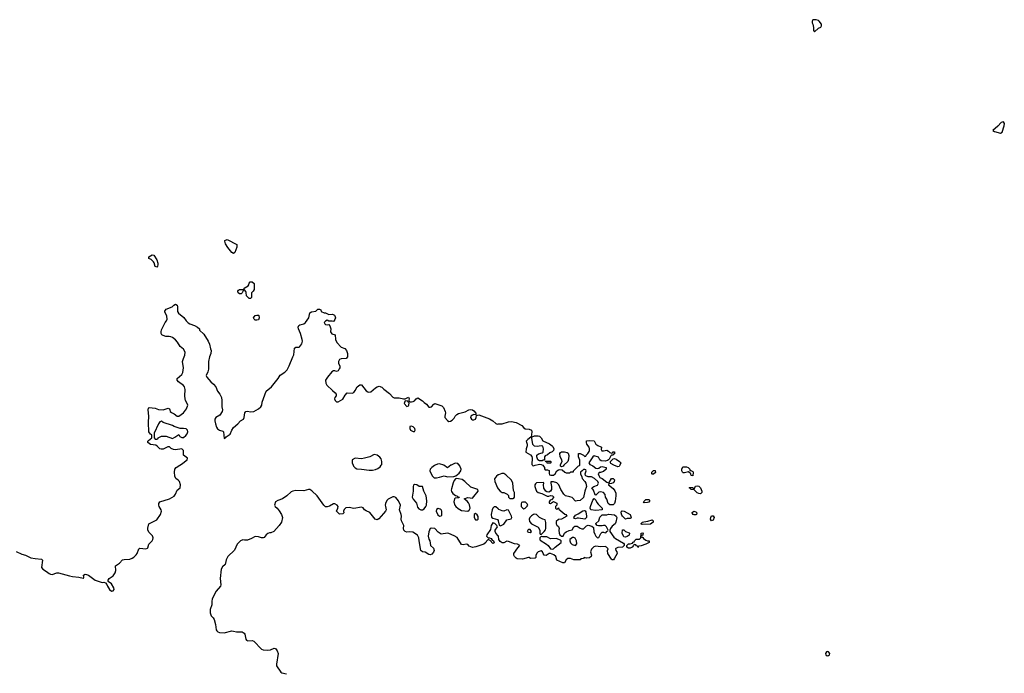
# Model space of a CAD drawing. Header units: inches. Extents: x 2396598 to 2566999, y 262085 to 451979.
# Tile 12 of 256: x 2423874 to 2436480, y 317334 to 325709. Entities that reach past the tile are written whole.
import ezdxf

# ---------------------------------------------------------------- set-up
doc = ezdxf.new("R2010")
doc.units = ezdxf.units.IN
doc.header["$MEASUREMENT"] = 0
for name, color, linetype in [('C4321', 7, 'Continuous'), ('C4322', 7, 'Continuous'), ('C4331', 7, 'Continuous'), ('C4332', 7, 'Continuous')]:
    doc.layers.add(name, color=color, linetype=linetype)

msp = doc.modelspace()

# ---------------------------------------------------------------- linework, layer by layer
at = {"layer": 'C4321', "color": 5, "elevation": 40}
for points in [[(2423830, 318897), (2423903, 318863), (2423950, 318849), (2424015, 318815), (2424070, 318804), (2424155, 318795), (2424164, 318784), (2424155, 318690), (2424168, 318670), (2424219, 318639), (2424250, 318613), (2424270, 318603), (2424290, 318602), (2424350, 318624), (2424370, 318622), (2424510, 318582), (2424550, 318573), (2424630, 318568), (2424686, 318554), (2424690, 318554), (2424694, 318566), (2424690, 318592), (2424710, 318605), (2424730, 318601), (2424756, 318590), (2424842, 318530), (2424930, 318498), (2424950, 318502), (2424973, 318493), (2424990, 318474), (2424996, 318450), (2425024, 318410), (2425049, 318389), (2425070, 318391), (2425083, 318410), (2425078, 318430), (2425050, 318479), (2425006, 318510), (2425007, 318527), (2425018, 318550), (2425070, 318583), (2425098, 318622), (2425104, 318650), (2425099, 318710), (2425150, 318747), (2425192, 318788), (2425210, 318793), (2425282, 318798), (2425312, 318808), (2425337, 318823), (2425367, 318853), (2425377, 318870), (2425398, 318930), (2425410, 318936), (2425490, 318931), (2425510, 318938), (2425516, 318944), (2425529, 318991), (2425569, 319030), (2425579, 319050), (2425582, 319070), (2425574, 319094), (2425530, 319138), (2425514, 319170), (2425514, 319194), (2425525, 319250), (2425630, 319303), (2425678, 319370), (2425689, 319410), (2425684, 319430), (2425659, 319470), (2425654, 319490), (2425655, 319510), (2425668, 319530), (2425790, 319571), (2425850, 319606), (2425869, 319630), (2425890, 319682), (2425929, 319711), (2425932, 319750), (2425919, 319790), (2425904, 319810), (2425872, 319832), (2425859, 319859), (2425856, 319910), (2425859, 319950), (2425879, 319970), (2425925, 320000)], [(2428144, 320000), (2428148, 319990), (2428170, 319967), (2428190, 319955), (2428251, 319951), (2428350, 319936), (2428390, 319936), (2428430, 319946), (2428460, 319960), (2428490, 319981), (2428503, 320000)], [(2429193, 320000), (2429184, 319996), (2429149, 319971), (2429130, 319950), (2429126, 319930), (2429138, 319898), (2429159, 319859), (2429181, 319841), (2429210, 319837), (2429250, 319847), (2429310, 319866), (2429352, 319852), (2429430, 319856), (2429456, 319864), (2429501, 319899), (2429522, 319930), (2429524, 319950), (2429503, 320000)], [(2429392, 320000), (2429350, 319969), (2429306, 320000)], [(2430000, 319876), (2429980, 319860), (2429952, 319828), (2429956, 319790), (2429990, 319712), (2430000, 319700)], [(2430000, 319094), (2429969, 319130), (2429959, 319150), (2429962, 319170), (2429989, 319210), (2429982, 319230), (2429956, 319256), (2429930, 319262), (2429910, 319228), (2429901, 319179), (2429856, 319110), (2429852, 319090), (2429870, 319072), (2429890, 319072), (2429910, 319062), (2429922, 319042), (2429938, 319030), (2429950, 319006), (2429930, 318998), (2429895, 319035), (2429870, 319048), (2429850, 319028), (2429841, 319010), (2429818, 318990), (2429715, 318955), (2429670, 318945), (2429630, 318965), (2429610, 318983), (2429590, 318990), (2429550, 318980), (2429530, 318985), (2429474, 319074), (2429436, 319096), (2429370, 319125), (2429350, 319129), (2429270, 319117), (2429230, 319141), (2429190, 319189), (2429150, 319195), (2429131, 319189), (2429110, 319148), (2429103, 319090), (2429113, 319053), (2429124, 319030), (2429134, 318974), (2429170, 318936), (2429179, 318910), (2429170, 318888), (2429150, 318862), (2429130, 318854), (2429110, 318855), (2429065, 318885), (2429029, 318889), (2429010, 318908), (2428986, 319030), (2428984, 319070), (2428965, 319105), (2428905, 319145), (2428870, 319149), (2428830, 319143), (2428810, 319150), (2428793, 319170), (2428789, 319190), (2428793, 319230), (2428764, 319290), (2428759, 319310), (2428762, 319350), (2428758, 319370), (2428737, 319430), (2428747, 319490), (2428725, 319545), (2428690, 319589), (2428670, 319597), (2428650, 319596), (2428593, 319567), (2428576, 319550), (2428557, 319510), (2428554, 319490), (2428555, 319470), (2428566, 319430), (2428558, 319410), (2428530, 319384), (2428470, 319313), (2428450, 319303), (2428425, 319310), (2428357, 319397), (2428310, 319416), (2428290, 319430), (2428270, 319454), (2428250, 319464), (2428153, 319447), (2428090, 319459), (2428050, 319454), (2428026, 319434), (2428018, 319410), (2428022, 319390), (2428010, 319378), (2427970, 319375), (2427928, 319410), (2427948, 319452), (2427949, 319470), (2427938, 319490), (2427910, 319504), (2427890, 319504), (2427842, 319478), (2427810, 319469), (2427790, 319469), (2427769, 319490), (2427682, 319610), (2427614, 319674), (2427590, 319689), (2427570, 319689), (2427510, 319672), (2427410, 319676), (2427370, 319670), (2427350, 319661), (2427292, 319610), (2427237, 319570), (2427177, 319550), (2427150, 319530), (2427136, 319490), (2427140, 319480), (2427146, 319470), (2427170, 319450), (2427195, 319415), (2427224, 319370), (2427239, 319330), (2427224, 319270), (2427195, 319230), (2427128, 319152), (2427090, 319133), (2427070, 319133), (2427050, 319124), (2427031, 319110), (2427005, 319075), (2426991, 319069), (2426970, 319069), (2426930, 319083), (2426890, 319086), (2426840, 319060), (2426790, 319042), (2426750, 319039), (2426730, 319043), (2426701, 319030), (2426656, 318990), (2426626, 318914), (2426538, 318830), (2426516, 318790), (2426515, 318765), (2426505, 318730), (2426470, 318699), (2426454, 318670), (2426442, 318550), (2426448, 318470), (2426444, 318450), (2426390, 318385), (2426339, 318290), (2426333, 318253), (2426335, 318210), (2426311, 318150), (2426311, 318111), (2426315, 318095), (2426325, 318070), (2426350, 318047), (2426363, 318023), (2426381, 317961), (2426390, 317890), (2426397, 317877), (2426410, 317865), (2426430, 317858), (2426490, 317854), (2426590, 317877), (2426610, 317876), (2426650, 317865), (2426708, 317868), (2426724, 317864), (2426749, 317849), (2426756, 317836), (2426769, 317770), (2426779, 317759), (2426794, 317750), (2426850, 317753), (2426870, 317748), (2426970, 317644), (2426990, 317636), (2427050, 317630), (2427084, 317636), (2427130, 317656), (2427150, 317651), (2427170, 317622), (2427181, 317590), (2427161, 317450), (2427163, 317430), (2427215, 317350), (2427230, 317342), (2427290, 317328)], [(2430000, 319442), (2429970, 319466), (2429950, 319469), (2429930, 319449), (2429922, 319430), (2429911, 319370), (2429914, 319334), (2429930, 319321), (2429990, 319305), (2430000, 319291)]]:
    msp.add_lwpolyline(points, dxfattribs=at)
for points in [[(2429470, 319830), (2429455, 319825), (2429435, 319805), (2429423, 319777), (2429400, 319700), (2429399, 319679), (2429403, 319663), (2429420, 319640), (2429454, 319614), (2429471, 319610), (2429478, 319598), (2429502, 319590), (2429497, 319583), (2429450, 319578), (2429442, 319570), (2429431, 319530), (2429443, 319490), (2429459, 319470), (2429487, 319447), (2429530, 319421), (2429610, 319410), (2429630, 319423), (2429641, 319450), (2429632, 319492), (2429619, 319519), (2429601, 319541), (2429566, 319570), (2429610, 319585), (2429670, 319578), (2429690, 319598), (2429742, 319670), (2429738, 319690), (2429650, 319718), (2429573, 319793), (2429537, 319817), (2429490, 319828)], [(2428930, 319753), (2428917, 319743), (2428911, 319729), (2428911, 319670), (2428900, 319590), (2428910, 319564), (2428953, 319513), (2428965, 319465), (2428984, 319444), (2429010, 319427), (2429030, 319431), (2429050, 319443), (2429073, 319470), (2429083, 319490), (2429086, 319546), (2429079, 319610), (2429049, 319670), (2429030, 319726), (2428990, 319728), (2428958, 319750)], [(2429230, 319445), (2429208, 319432), (2429204, 319410), (2429227, 319367), (2429250, 319347), (2429270, 319351), (2429278, 319362), (2429279, 319410), (2429270, 319429), (2429258, 319438)], [(2429710, 319382), (2429691, 319369), (2429694, 319330), (2429710, 319301), (2429730, 319299), (2429744, 319310), (2429743, 319343), (2429730, 319364)]]:
    msp.add_lwpolyline(points, close=True, dxfattribs=at)
at = {"layer": 'C4322', "color": 5, "elevation": 40}
for points in [[(2426610, 322715), (2426590, 322728), (2426539, 322790), (2426510, 322838), (2426498, 322870), (2426502, 322878), (2426530, 322892), (2426654, 322830), (2426653, 322793), (2426630, 322728)], [(2425630, 322538), (2425610, 322548), (2425594, 322594), (2425585, 322605), (2425555, 322635), (2425528, 322650), (2425528, 322670), (2425570, 322696), (2425592, 322690), (2425631, 322630), (2425642, 322590), (2425642, 322570), (2425638, 322550)], [(2426810, 322138), (2426778, 322170), (2426775, 322215), (2426768, 322228), (2426750, 322246), (2426738, 322242), (2426722, 322210), (2426710, 322198), (2426690, 322198), (2426669, 322209), (2426668, 322230), (2426676, 322244), (2426688, 322252), (2426746, 322254), (2426748, 322270), (2426800, 322300), (2426808, 322310), (2426810, 322334), (2426826, 322350), (2426850, 322352), (2426874, 322330), (2426874, 322250), (2426862, 322230), (2426842, 322210), (2426842, 322150), (2426830, 322138)], [(2426910, 321857), (2426890, 321859), (2426875, 321870), (2426869, 321891), (2426890, 321918), (2426910, 321925), (2426930, 321925), (2426937, 321917), (2426941, 321890), (2426930, 321862)], [(2428810, 320826), (2428804, 320816), (2428798, 320790), (2428830, 320752), (2428850, 320762), (2428855, 320770), (2428858, 320798), (2428846, 320810), (2428842, 320822)], [(2425690, 320566), (2425670, 320558), (2425652, 320530), (2425594, 320410), (2425594, 320350), (2425610, 320334), (2425630, 320334), (2425642, 320338), (2425647, 320353), (2425689, 320371), (2425749, 320371), (2425830, 320343), (2425862, 320358), (2425910, 320394), (2425925, 320370), (2425939, 320359), (2425950, 320355), (2425970, 320357), (2426000, 320380), (2426017, 320403), (2426026, 320430), (2426024, 320450), (2426006, 320466), (2425970, 320473), (2425929, 320469), (2425850, 320495), (2425830, 320509), (2425710, 320548)], [(2428890, 320502), (2428870, 320498), (2428867, 320470), (2428878, 320450), (2428910, 320432), (2428930, 320434), (2428938, 320450), (2428933, 320473), (2428910, 320494)]]:
    msp.add_lwpolyline(points, close=True, dxfattribs=at)
for points in [[(2425925, 320000), (2425946, 320014), (2426019, 320070), (2426022, 320090), (2425973, 320130), (2425969, 320190), (2425950, 320209), (2425870, 320197), (2425843, 320203), (2425815, 320215), (2425790, 320235), (2425770, 320238), (2425710, 320205), (2425685, 320205), (2425668, 320210), (2425640, 320240), (2425616, 320256), (2425550, 320264), (2425515, 320290), (2425515, 320310), (2425522, 320318), (2425566, 320350), (2425566, 320390), (2425550, 320398), (2425529, 320430), (2425524, 320550), (2425529, 320629), (2425519, 320710), (2425522, 320730), (2425530, 320742), (2425610, 320731), (2425653, 320713), (2425710, 320712), (2425774, 320730), (2425790, 320722), (2425798, 320710), (2425802, 320690), (2425817, 320677), (2425850, 320661), (2425890, 320631), (2425910, 320631), (2425970, 320671), (2426010, 320724), (2426025, 320770), (2426020, 320790), (2425998, 320830), (2425994, 320850), (2425989, 320890), (2425992, 320970), (2425984, 321004), (2425970, 321023), (2425909, 321070), (2425888, 321092), (2425888, 321110), (2425950, 321165), (2425961, 321190), (2425969, 321250), (2425957, 321330), (2425969, 321370), (2425989, 321410), (2425993, 321450), (2425969, 321489), (2425930, 321521), (2425896, 321576), (2425867, 321607), (2425830, 321635), (2425810, 321644), (2425789, 321649), (2425746, 321650), (2425710, 321661), (2425695, 321670), (2425685, 321690), (2425684, 321710), (2425690, 321734), (2425738, 321830), (2425755, 321850), (2425762, 321870), (2425758, 321910), (2425730, 321966), (2425730, 321974), (2425750, 322002), (2425826, 322030), (2425849, 322051), (2425870, 322062), (2425891, 322051), (2425895, 322035), (2425894, 321970), (2425907, 321947), (2425975, 321895), (2426003, 321850), (2426030, 321826), (2426050, 321811), (2426110, 321791), (2426152, 321770), (2426174, 321750), (2426174, 321730), (2426230, 321678), (2426287, 321590), (2426304, 321550), (2426316, 321490), (2426325, 321470), (2426322, 321430), (2426302, 321390), (2426291, 321329), (2426290, 321230), (2426284, 321196), (2426261, 321150), (2426268, 321128), (2426319, 321070), (2426357, 321037), (2426383, 321003), (2426407, 320950), (2426436, 320910), (2426456, 320870), (2426461, 320830), (2426461, 320750), (2426471, 320710), (2426467, 320690), (2426438, 320642), (2426384, 320610), (2426373, 320590), (2426373, 320570), (2426380, 320530), (2426394, 320490), (2426407, 320467), (2426430, 320449), (2426476, 320436), (2426483, 320430), (2426490, 320342), (2426510, 320351), (2426517, 320363), (2426570, 320397), (2426590, 320450), (2426610, 320482), (2426667, 320530), (2426702, 320570), (2426739, 320590), (2426748, 320612), (2426758, 320670), (2426769, 320690), (2426790, 320695), (2426830, 320684), (2426870, 320688), (2426930, 320721), (2426963, 320750), (2426973, 320770), (2426977, 320810), (2427029, 320950), (2427096, 321004), (2427181, 321110), (2427210, 321155), (2427268, 321192), (2427298, 321222), (2427324, 321276), (2427370, 321390), (2427384, 321415), (2427390, 321502), (2427407, 321513), (2427450, 321513), (2427460, 321520), (2427484, 321556), (2427493, 321590), (2427491, 321610), (2427470, 321690), (2427443, 321750), (2427438, 321770), (2427447, 321790), (2427461, 321799), (2427510, 321810), (2427532, 321828), (2427577, 321890), (2427590, 321953), (2427610, 321968), (2427664, 321976), (2427690, 321998), (2427710, 321998), (2427731, 321991), (2427734, 321970), (2427770, 321952), (2427790, 321951), (2427830, 321932), (2427877, 321937), (2427904, 321924), (2427910, 321914), (2427918, 321890), (2427910, 321866), (2427895, 321845), (2427882, 321842), (2427874, 321846), (2427833, 321847), (2427810, 321858), (2427790, 321848), (2427772, 321830), (2427782, 321810), (2427790, 321805), (2427810, 321798), (2427830, 321802), (2427846, 321786), (2427856, 321750), (2427855, 321710), (2427870, 321686), (2427911, 321670), (2427916, 321610), (2427934, 321574), (2427990, 321512), (2428037, 321497), (2428058, 321470), (2428072, 321430), (2428072, 321390), (2428054, 321370), (2427990, 321365), (2427970, 321355), (2427960, 321340), (2427955, 321330), (2427955, 321310), (2427971, 321270), (2427971, 321250), (2427966, 321234), (2427951, 321210), (2427930, 321202), (2427909, 321209), (2427890, 321209), (2427870, 321197), (2427814, 321130), (2427791, 321090), (2427794, 321050), (2427808, 321028), (2427877, 320957), (2427911, 320930), (2427925, 320910), (2427925, 320890), (2427910, 320868), (2427905, 320850), (2427911, 320830), (2427930, 320811), (2427950, 320811), (2428010, 320845), (2428040, 320900), (2428068, 320930), (2428130, 320925), (2428150, 320934), (2428170, 320959), (2428194, 321006), (2428230, 321031), (2428251, 321031), (2428310, 320955), (2428330, 320939), (2428338, 320938), (2428370, 320943), (2428430, 320994), (2428450, 321007), (2428475, 321015), (2428510, 321002), (2428534, 320974), (2428610, 320921), (2428650, 320872), (2428670, 320862), (2428730, 320865), (2428788, 320852), (2428810, 320852), (2428850, 320871), (2428858, 320850), (2428854, 320834), (2428858, 320818), (2428872, 320812), (2428890, 320811), (2428910, 320815), (2428930, 320826), (2428950, 320852), (2428970, 320862), (2429030, 320825), (2429050, 320805), (2429084, 320784), (2429110, 320746), (2429130, 320743), (2429148, 320750), (2429176, 320784), (2429190, 320792), (2429280, 320760), (2429299, 320739), (2429322, 320690), (2429327, 320670), (2429316, 320630), (2429318, 320610), (2429350, 320572), (2429370, 320562), (2429390, 320565), (2429410, 320578), (2429436, 320604), (2429450, 320631), (2429469, 320650), (2429490, 320663), (2429575, 320685), (2429626, 320710), (2429650, 320714), (2429672, 320710), (2429690, 320698), (2429713, 320667), (2429714, 320646), (2429690, 320649), (2429670, 320644), (2429651, 320630), (2429646, 320610), (2429658, 320590), (2429670, 320581), (2429690, 320581), (2429708, 320590), (2429719, 320610), (2429722, 320638), (2429750, 320645), (2429890, 320596), (2429930, 320570), (2429970, 320535), (2429988, 320528), (2430000, 320529)], [(2428503, 320000), (2428509, 320010), (2428512, 320028), (2428512, 320050), (2428501, 320081), (2428483, 320103), (2428450, 320130), (2428410, 320139), (2428358, 320110), (2428289, 320089), (2428250, 320082), (2428170, 320089), (2428131, 320069), (2428131, 320030), (2428144, 320000)], [(2429306, 320000), (2429302, 320002), (2429250, 320020), (2429224, 320016), (2429193, 320000)], [(2429503, 320000), (2429502, 320002), (2429482, 320022), (2429450, 320027), (2429396, 320003), (2429392, 320000)]]:
    msp.add_lwpolyline(points, dxfattribs=at)
at = {"layer": 'C4331', "color": 5, "elevation": 40}
for points in [[(2431194, 320000), (2431210, 319991), (2431250, 319962), (2431270, 319958), (2431290, 319965), (2431310, 319981), (2431330, 319986), (2431382, 319970), (2431382, 319950), (2431350, 319922), (2431309, 319909), (2431291, 319909), (2431278, 319890), (2431287, 319867), (2431303, 319843), (2431332, 319830), (2431390, 319782), (2431410, 319774), (2431422, 319778), (2431450, 319831), (2431471, 319831), (2431490, 319812), (2431485, 319790), (2431470, 319775), (2431450, 319766), (2431418, 319762), (2431414, 319750), (2431470, 319702), (2431493, 319673), (2431504, 319644), (2431507, 319610), (2431499, 319541), (2431491, 319509), (2431470, 319495), (2431430, 319495), (2431409, 319509), (2431390, 319566), (2431375, 319590), (2431370, 319626), (2431348, 319650), (2431310, 319659), (2431290, 319654), (2431250, 319618), (2431242, 319622), (2431219, 319679), (2431198, 319710), (2431226, 319730), (2431273, 319747), (2431282, 319770), (2431275, 319790), (2431232, 319832), (2431193, 319853), (2431150, 319854), (2431124, 319864), (2431118, 319870), (2431115, 319890), (2431126, 319930), (2431122, 319942), (2431110, 319946), (2431090, 319946), (2431074, 319930), (2431054, 319910), (2431054, 319890), (2431072, 319852), (2431074, 319830), (2431110, 319792), (2431122, 319770), (2431132, 319730), (2431111, 319670), (2431091, 319589), (2431050, 319548), (2431010, 319546), (2430990, 319538), (2430945, 319585), (2430917, 319597), (2430862, 319610), (2430842, 319630), (2430802, 319690), (2430778, 319750), (2430750, 319775), (2430710, 319789), (2430674, 319786), (2430672, 319770), (2430681, 319730), (2430681, 319690), (2430671, 319669), (2430650, 319655), (2430621, 319661), (2430609, 319669), (2430585, 319705), (2430578, 319750), (2430586, 319770), (2430578, 319778), (2430490, 319775), (2430477, 319763), (2430471, 319750), (2430471, 319730), (2430481, 319690), (2430491, 319670), (2430510, 319651), (2430559, 319639), (2430626, 319606), (2430650, 319605), (2430670, 319612), (2430694, 319610), (2430714, 319590), (2430682, 319558), (2430667, 319553), (2430652, 319530), (2430654, 319514), (2430670, 319512), (2430710, 319534), (2430750, 319514), (2430752, 319488), (2430734, 319470), (2430734, 319450), (2430750, 319434), (2430770, 319454), (2430778, 319438), (2430855, 319375), (2430866, 319370), (2430878, 319350), (2430810, 319308), (2430770, 319306), (2430742, 319278), (2430742, 319250), (2430750, 319234), (2430770, 319214), (2430782, 319190), (2430778, 319170), (2430781, 319130), (2430791, 319110), (2430810, 319091), (2430830, 319092), (2430848, 319130), (2430872, 319148), (2430910, 319163), (2430949, 319171), (2430969, 319210), (2430982, 319218), (2431010, 319221), (2431050, 319195), (2431070, 319186), (2431090, 319185), (2431130, 319226), (2431150, 319231), (2431199, 319219), (2431222, 319202), (2431226, 319146), (2431236, 319116), (2431252, 319090), (2431270, 319072), (2431287, 319073), (2431315, 319125), (2431330, 319142), (2431350, 319142), (2431370, 319134), (2431382, 319138), (2431386, 319150), (2431402, 319158), (2431406, 319170), (2431388, 319210), (2431370, 319228), (2431350, 319229), (2431330, 319222), (2431283, 319223), (2431266, 319230), (2431248, 319248), (2431248, 319252), (2431288, 319290), (2431303, 319337), (2431330, 319365), (2431390, 319365), (2431410, 319372), (2431490, 319365), (2431512, 319350), (2431518, 319330), (2431507, 319270), (2431496, 319250), (2431460, 319220), (2431438, 319190), (2431431, 319170), (2431431, 319150), (2431480, 319080), (2431502, 319062), (2431604, 319004), (2431614, 318990), (2431614, 318970), (2431591, 318949), (2431530, 318948), (2431505, 318935), (2431502, 318930), (2431505, 318910), (2431518, 318890), (2431521, 318870), (2431491, 318810), (2431478, 318790), (2431470, 318787), (2431458, 318790), (2431450, 318798), (2431402, 318870), (2431398, 318910), (2431406, 318930), (2431386, 318950), (2431370, 318958), (2431310, 318955), (2431250, 318965), (2431224, 318956), (2431196, 318924), (2431183, 318890), (2431194, 318850), (2431191, 318830), (2431170, 318814), (2431130, 318808), (2431102, 318818), (2431090, 318806), (2431058, 318802), (2431050, 318789), (2430970, 318789), (2430927, 318807), (2430893, 318807), (2430872, 318788), (2430849, 318749), (2430826, 318750), (2430750, 318786), (2430738, 318830), (2430713, 318853), (2430670, 318869), (2430652, 318868), (2430614, 318846), (2430590, 318849), (2430574, 318870), (2430568, 318890), (2430550, 318902), (2430511, 318889), (2430500, 318880), (2430482, 318850), (2430480, 318820), (2430474, 318810), (2430468, 318808), (2430413, 318807), (2430398, 318818), (2430390, 318818), (2430310, 318797), (2430243, 318803), (2430229, 318809), (2430208, 318830), (2430198, 318850), (2430198, 318870), (2430250, 318941), (2430278, 318970), (2430249, 318989), (2430210, 318995), (2430130, 319025), (2430110, 319027), (2430070, 319007), (2430050, 319007), (2430024, 319024), (2430009, 319050), (2430004, 319090), (2430000, 319094)], [(2430437, 320000), (2430438, 319998), (2430454, 319994), (2430473, 320000)], [(2430572, 320000), (2430582, 319990), (2430592, 319972), (2430593, 319953), (2430602, 319942), (2430630, 319942), (2430651, 319931), (2430653, 319893), (2430658, 319878), (2430673, 319873), (2430710, 319872), (2430730, 319892), (2430752, 319928), (2430770, 319941), (2430790, 319947), (2430821, 319941), (2430851, 319911), (2430870, 319905), (2430918, 319902), (2430930, 319914), (2430962, 319918), (2430966, 319930), (2431030, 319994), (2431042, 319998), (2431043, 320000)], [(2430842, 320000), (2430830, 319988), (2430810, 319978), (2430798, 319990), (2430798, 320000)], [(2431557, 320000), (2431550, 319986), (2431530, 319978), (2431481, 320000)], [(2430000, 319700), (2430027, 319667), (2430050, 319651), (2430074, 319650), (2430114, 319630), (2430130, 319614), (2430133, 319593), (2430150, 319574), (2430190, 319574), (2430202, 319578), (2430207, 319593), (2430208, 319650), (2430196, 319676), (2430189, 319770), (2430170, 319808), (2430099, 319879), (2430070, 319895), (2430046, 319894), (2430002, 319878), (2430000, 319876)], [(2430000, 319291), (2430001, 319290), (2430012, 319232), (2430030, 319225), (2430070, 319245), (2430110, 319301), (2430168, 319312), (2430175, 319330), (2430169, 319350), (2430130, 319426), (2430110, 319428), (2430070, 319413), (2430050, 319417), (2430010, 319435), (2430000, 319442)]]:
    msp.add_lwpolyline(points, dxfattribs=at)
at = {"layer": 'C4331', "color": 5}
for points, elevation in [([(2431970, 319886), (2431966, 319890), (2431968, 319910), (2431990, 319934), (2432010, 319934), (2432012, 319908), (2431990, 319886)], 40), ([(2432454, 319934), (2432466, 319934), (2432490, 319922), (2432498, 319910), (2432490, 319866), (2432469, 319869), (2432466, 319890), (2432438, 319918), (2432383, 319903), (2432370, 319902), (2432358, 319910), (2432349, 319929), (2432349, 319950), (2432362, 319978), (2432370, 319982), (2432410, 319982), (2432430, 319972), (2432452, 319950)], 40), ([(2432590, 319635), (2432570, 319639), (2432549, 319649), (2432510, 319686), (2432468, 319688), (2432462, 319702), (2432446, 319710), (2432450, 319714), (2432490, 319714), (2432498, 319698), (2432510, 319694), (2432528, 319732), (2432550, 319738), (2432570, 319731), (2432591, 319710), (2432606, 319670), (2432605, 319650)], 40), ([(2431250, 319419), (2431188, 319430), (2431178, 319450), (2431182, 319470), (2431210, 319554), (2431230, 319574), (2431250, 319554), (2431262, 319522), (2431280, 319500), (2431332, 319450), (2431330, 319428)], 40), ([(2431870, 319518), (2431862, 319530), (2431890, 319562), (2431930, 319562), (2431942, 319550), (2431930, 319529), (2431910, 319521)], 40), ([(2430350, 319526), (2430310, 319526), (2430298, 319522), (2430293, 319507), (2430293, 319473), (2430314, 319450), (2430330, 319442), (2430346, 319450), (2430370, 319474), (2430378, 319490), (2430370, 319506)], 40), ([(2430470, 319374), (2430450, 319369), (2430427, 319353), (2430406, 319330), (2430396, 319310), (2430400, 319280), (2430428, 319248), (2430510, 319206), (2430531, 319170), (2430532, 319132), (2430538, 319118), (2430550, 319114), (2430590, 319151), (2430606, 319174), (2430609, 319190), (2430608, 319268), (2430602, 319302), (2430570, 319308), (2430530, 319329), (2430489, 319369)], 40), ([(2431110, 319308), (2431030, 319322), (2431010, 319322), (2430990, 319315), (2430978, 319318), (2430969, 319330), (2430990, 319362), (2431023, 319377), (2431082, 319418), (2431100, 319420), (2431115, 319415), (2431122, 319402), (2431131, 319350), (2431131, 319329)], 40), ([(2431630, 319309), (2431590, 319348), (2431582, 319362), (2431575, 319390), (2431578, 319410), (2431585, 319415), (2431611, 319411), (2431691, 319370), (2431702, 319330), (2431697, 319323), (2431690, 319318), (2431650, 319318)], 40), ([(2432510, 319364), (2432498, 319370), (2432482, 319390), (2432484, 319396), (2432506, 319410), (2432530, 319405), (2432545, 319390), (2432538, 319370), (2432530, 319364)], 40), ([(2432730, 319288), (2432718, 319310), (2432722, 319330), (2432730, 319351), (2432750, 319351), (2432765, 319330), (2432750, 319298)], 40), ([(2430390, 319179), (2430378, 319170), (2430372, 319150), (2430390, 319141), (2430410, 319138), (2430428, 319150), (2430410, 319175)], 40), ([(2431842, 319242), (2431826, 319250), (2431846, 319270), (2431863, 319277), (2431915, 319285), (2431970, 319302), (2431982, 319290), (2431982, 319270), (2431950, 319244)], 40), ([(2430552, 319088), (2430540, 319080), (2430531, 319069), (2430531, 319050), (2430539, 319039), (2430618, 318990), (2430638, 318970), (2430668, 318928), (2430690, 318923), (2430710, 318931), (2430730, 318951), (2430808, 319010), (2430808, 319030), (2430799, 319039), (2430741, 319061), (2430670, 319058), (2430624, 319085), (2430565, 319085)], 40), ([(2430970, 319075), (2430950, 319073), (2430918, 319050), (2430916, 319030), (2430920, 319020), (2430926, 319006), (2430946, 318986), (2430990, 318972), (2431008, 318992), (2431004, 319030), (2430985, 319065)], 40), ([(2431630, 319078), (2431610, 319082), (2431602, 319090), (2431589, 319130), (2431590, 319174), (2431610, 319172), (2431631, 319151), (2431676, 319136), (2431682, 319130), (2431675, 319105), (2431650, 319088)], 40), ([(2431910, 319034), (2431930, 319034), (2431934, 319030), (2431934, 319010), (2431891, 318989), (2431830, 318968), (2431798, 318962), (2431790, 318946), (2431782, 318962), (2431770, 318966), (2431762, 318982), (2431750, 318986), (2431738, 318982), (2431734, 318970), (2431714, 318950), (2431690, 318938), (2431670, 318938), (2431646, 318950), (2431646, 318970), (2431668, 318992), (2431690, 318992), (2431718, 319002), (2431730, 319014), (2431742, 319018), (2431746, 319030), (2431768, 319052), (2431810, 319054), (2431826, 319070), (2431829, 319131), (2431850, 319134), (2431854, 319130), (2431853, 319113), (2431850, 319106), (2431838, 319102), (2431834, 319090), (2431838, 319078), (2431850, 319074), (2431860, 319060), (2431890, 319042)], 40), ([(2434210, 317616), (2434201, 317610), (2434191, 317590), (2434196, 317570), (2434210, 317560), (2434230, 317563), (2434241, 317570), (2434244, 317590), (2434230, 317609)], 60)]:
    msp.add_lwpolyline(points, close=True, dxfattribs=dict(at, elevation=elevation))
at = {"layer": 'C4332', "color": 5}
for points, elevation in [([(2434070, 325709), (2434030, 325708), (2434018, 325690), (2434019, 325670), (2434027, 325650), (2434035, 325610), (2434038, 325570), (2434050, 325552), (2434101, 325599), (2434130, 325611), (2434141, 325630), (2434139, 325650), (2434110, 325689), (2434099, 325699)], 60), ([(2436470, 324402), (2436450, 324397), (2436441, 324390), (2436397, 324343), (2436332, 324290), (2436355, 324275), (2436430, 324254), (2436450, 324267), (2436478, 324350), (2436480, 324380)], 60), ([(2430628, 320028), (2430622, 320042), (2430610, 320046), (2430606, 320054), (2430670, 320054), (2430674, 320050), (2430674, 320030), (2430670, 320028)], 40)]:
    msp.add_lwpolyline(points, close=True, dxfattribs=dict(at, elevation=elevation))
at = {"layer": 'C4332', "color": 5, "elevation": 40}
for points in [[(2430000, 320529), (2430049, 320531), (2430130, 320556), (2430170, 320559), (2430230, 320548), (2430302, 320510), (2430330, 320478), (2430347, 320467), (2430397, 320463), (2430427, 320450), (2430432, 320428), (2430422, 320362), (2430430, 320354), (2430435, 320365), (2430464, 320376), (2430510, 320378), (2430530, 320371), (2430551, 320350), (2430572, 320312), (2430655, 320275), (2430691, 320251), (2430700, 320240), (2430711, 320211), (2430706, 320190), (2430690, 320174), (2430660, 320160), (2430630, 320135), (2430600, 320120), (2430592, 320110), (2430594, 320066), (2430570, 320066), (2430562, 320058), (2430530, 320055), (2430509, 320069), (2430495, 320110), (2430495, 320130), (2430514, 320146), (2430562, 320158), (2430574, 320166), (2430579, 320210), (2430570, 320246), (2430550, 320249), (2430499, 320239), (2430465, 320245), (2430444, 320264), (2430430, 320346), (2430418, 320358), (2430378, 320330), (2430358, 320310), (2430372, 320270), (2430372, 320250), (2430356, 320210), (2430352, 320170), (2430415, 320135), (2430431, 320111), (2430436, 320090), (2430432, 320012), (2430437, 320000)], [(2431043, 320000), (2431046, 320010), (2431047, 320067), (2431028, 320110), (2431026, 320150), (2431050, 320152), (2431094, 320130), (2431110, 320114), (2431122, 320118), (2431126, 320130), (2431148, 320150), (2431163, 320177), (2431169, 320190), (2431169, 320210), (2431164, 320230), (2431135, 320270), (2431129, 320290), (2431130, 320312), (2431170, 320318), (2431230, 320312), (2431251, 320270), (2431274, 320254), (2431316, 320236), (2431321, 320230), (2431320, 320200), (2431326, 320186), (2431350, 320185), (2431390, 320192), (2431410, 320182), (2431430, 320162), (2431450, 320154), (2431462, 320158), (2431470, 320172), (2431491, 320171), (2431490, 320146), (2431478, 320142), (2431472, 320128), (2431450, 320128), (2431440, 320120), (2431420, 320080), (2431412, 320068), (2431399, 320061), (2431370, 320053), (2431318, 320058), (2431302, 320070), (2431282, 320102), (2431230, 320122), (2431210, 320108), (2431162, 320030), (2431172, 320012), (2431194, 320000)], [(2430798, 320000), (2430798, 320010), (2430818, 320050), (2430815, 320070), (2430794, 320110), (2430788, 320150), (2430796, 320164), (2430810, 320172), (2430848, 320172), (2430882, 320162), (2430895, 320155), (2430906, 320126), (2430901, 320079), (2430892, 320048), (2430842, 320000)], [(2431481, 320000), (2431480, 320000), (2431443, 320023), (2431438, 320030), (2431438, 320050), (2431470, 320082), (2431490, 320085), (2431510, 320078), (2431554, 320050), (2431572, 320032), (2431557, 320000)], [(2430473, 320000), (2430510, 320012), (2430530, 320014), (2430552, 320012), (2430570, 320002), (2430572, 320000)]]:
    msp.add_lwpolyline(points, dxfattribs=at)

doc.saveas('drawing.dxf')
